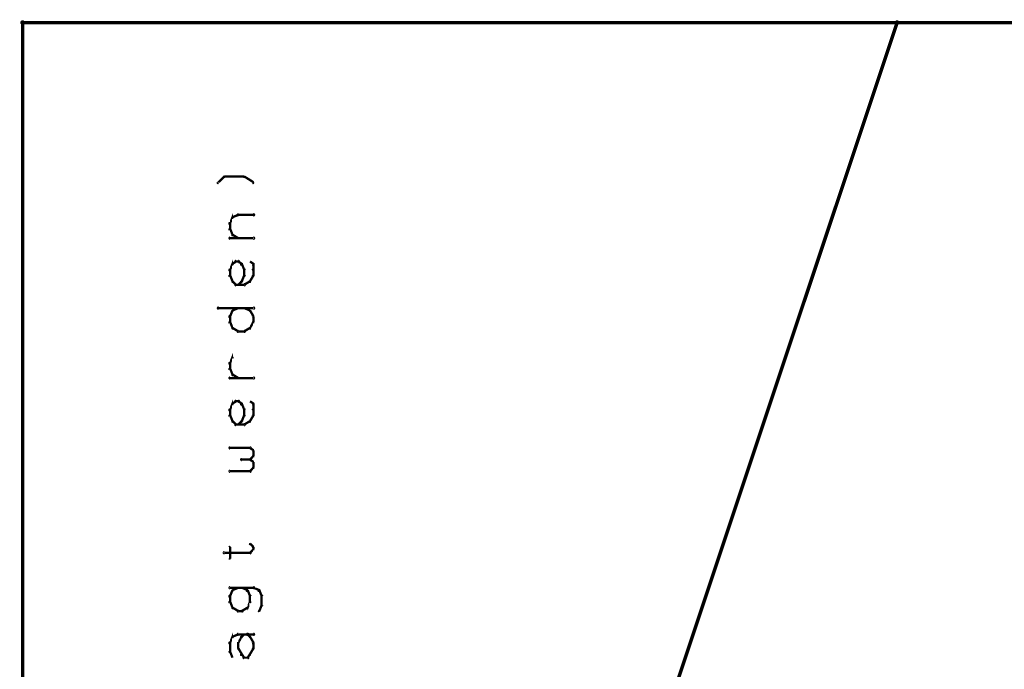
# Model space of a CAD drawing. Extents: x 98 to 599, y 121 to 517.
# Tile 24 of 77: x 98 to 183, y 462 to 517. Entities that reach past the tile are written whole.
import ezdxf

# ---------------------------------------------------------------- set-up
doc = ezdxf.new("R2010")
doc.units = 0
doc.layers.add('DRAWING', color=4, linetype='CONTINUOUS')

msp = doc.modelspace()

# ---------------------------------------------------------------- linework, layer by layer
at = {"layer": 'DRAWING', "color": 2}
for points in [[(98.6, 292, 0.2, 0.2, -1), (98.4, 292, 0, 0, 0), (98.5, 292, 0, 0, 0), (98.5, 292, 0.3, 0.3, 0), (173.5, 517, 0.3, 0.3, 0), (173.5, 517, 0, 0, 0), (173.5, 517, 0.2, 0.2, 0), (173.4, 517, 0.2, 0.2, -1), (173.6, 517, 0, 0, 0)], [(248.5, 167, 0.3, 0.3, 0), (248.5, 517, 0, 0, 0), (248.5, 517, 0.2, 0.2, 0), (248.4, 517, 0.2, 0.2, -1), (248.6, 517, 0, 0, 0), (248.5, 517.1, 0.2, 0.2, -1), (248.5, 516.9, 0, 0, 0), (248.5, 517, 0, 0, 0), (248.5, 517, 0.3, 0.3, 0), (98.5, 517, 0.3, 0.3, 0), (98.5, 517, 0, 0, 0), (98.5, 517, 0.2, 0.2, 0), (98.5, 516.9, 0.2, 0.2, -1), (98.5, 517.1, 0, 0, 0), (98.6, 517, 0.2, 0.2, 1), (98.4, 517, 0, 0, 0), (98.5, 517, 0, 0, 0), (98.5, 517, 0.3, 0.3, 0), (98.5, 167, 0, 0, 0)], [(115.8, 503.7, 0.1, 0.1, 1), (115.7, 503.8, 0, 0, 0), (115.8, 503.8, 0, 0, 0), (115.8, 503.8, 0.2, 0.2, 0), (115.3, 503.3, 0.2, 0.2, 0), (115.3, 503.3, 0, 0, 0), (115.3, 503.3, 0.1, 0.1, 0), (115.2, 503.3, 0.1, 0.1, 1), (115.3, 503.2, 0, 0, 0)], [(117.5, 503.7, 0.1, 0.1, 1), (117.5, 503.8, 0, 0, 0), (117.5, 503.8, 0, 0, 0), (117.5, 503.8, 0.2, 0.2, 0), (115.8, 503.8, 0.2, 0.2, 0), (115.8, 503.8, 0, 0, 0), (115.8, 503.8, 0.1, 0.1, 0), (115.8, 503.8, 0.1, 0.1, 1), (115.8, 503.7, 0, 0, 0)], [(118.2, 503.2, 0.1, 0.1, 1), (118.3, 503.3, 0, 0, 0), (118.3, 503.3, 0, 0, 0), (118.3, 503.3, 0.2, 0.2, 0), (117.5, 503.8, 0.2, 0.2, 0), (117.5, 503.8, 0, 0, 0), (117.5, 503.8, 0.1, 0.1, 0), (117.5, 503.8, 0.1, 0.1, 1), (117.5, 503.7, 0, 0, 0)], [(116.2, 499.8, 0.1, 0.1, 1), (116.3, 499.7, 0, 0, 0), (116.3, 499.8, 0, 0, 0), (116.3, 499.8, 0.2, 0.2, 0), (116.5, 500.3, 0.2, 0.2, 0), (116.5, 500.3, 0, 0, 0), (116.5, 500.3, 0.1, 0.1, 0), (116.5, 500.2, 0.1, 0.1, 1), (116.5, 500.3, 0, 0, 0)], [(116.2, 499.3, 0.1, 0.1, 1), (116.3, 499.3, 0, 0, 0), (116.3, 499.3, 0, 0, 0), (116.3, 499.3, 0.2, 0.2, 0), (116.3, 499.8, 0.2, 0.2, 0), (116.3, 499.8, 0, 0, 0), (116.3, 499.8, 0.1, 0.1, 0), (116.3, 499.8, 0.1, 0.1, 1), (116.2, 499.8, 0, 0, 0)], [(116.5, 500.3, 0.1, 0.1, 1), (116.5, 500.2, 0, 0, 0), (116.5, 500.3, 0, 0, 0), (116.5, 500.3, 0.2, 0.2, 0), (117, 500.5, 0.2, 0.2, 0), (117, 500.5, 0, 0, 0), (117, 500.5, 0.1, 0.1, 0), (117, 500.5, 0.1, 0.1, 1), (117, 500.5, 0, 0, 0)], [(117, 500.6, 0.1, 0.1, 1), (117, 500.4, 0, 0, 0), (117, 500.5, 0, 0, 0), (117, 500.5, 0.2, 0.2, 0), (118.3, 500.5, 0.2, 0.2, 0), (118.3, 500.5, 0, 0, 0), (118.3, 500.5, 0.1, 0.1, 0), (118.3, 500.4, 0.1, 0.1, 1), (118.3, 500.6, 0, 0, 0)], [(116.5, 498.7, 0.1, 0.1, 1), (116.5, 498.8, 0, 0, 0), (116.5, 498.8, 0, 0, 0), (116.5, 498.8, 0.2, 0.2, 0), (116.3, 499.3, 0.2, 0.2, 0), (116.3, 499.3, 0, 0, 0), (116.3, 499.3, 0.1, 0.1, 0), (116.3, 499.3, 0.1, 0.1, 1), (116.2, 499.2, 0, 0, 0)], [(118.3, 498.4, 0.1, 0.1, 1), (118.3, 498.6, 0, 0, 0), (118.3, 498.5, 0, 0, 0), (118.3, 498.5, 0.2, 0.2, 0), (116.3, 498.5, 0.2, 0.2, 0), (116.3, 498.5, 0, 0, 0), (116.3, 498.5, 0.1, 0.1, 0), (116.3, 498.6, 0.1, 0.1, 1), (116.3, 498.4, 0, 0, 0)], [(117, 498.5, 0.1, 0.1, 1), (117, 498.5, 0, 0, 0), (117, 498.5, 0, 0, 0), (117, 498.5, 0.2, 0.2, 0), (116.5, 498.8, 0.2, 0.2, 0), (116.5, 498.8, 0, 0, 0), (116.5, 498.8, 0.1, 0.1, 0), (116.5, 498.8, 0.1, 0.1, 1), (116.5, 498.7, 0, 0, 0)], [(116.2, 495.8, 0.1, 0.1, 1), (116.3, 495.7, 0, 0, 0), (116.3, 495.8, 0, 0, 0), (116.3, 495.8, 0.2, 0.2, 0), (116.5, 496.3, 0.2, 0.2, 0), (116.5, 496.3, 0, 0, 0), (116.5, 496.3, 0.1, 0.1, 0), (116.5, 496.2, 0.1, 0.1, 1), (116.5, 496.3, 0, 0, 0)], [(116.5, 496.3, 0.1, 0.1, 1), (116.5, 496.2, 0, 0, 0), (116.5, 496.3, 0, 0, 0), (116.5, 496.3, 0.2, 0.2, 0), (116.8, 496.5, 0.2, 0.2, 0), (116.8, 496.5, 0, 0, 0), (116.8, 496.5, 0.1, 0.1, 0), (116.8, 496.5, 0.1, 0.1, 1), (116.7, 496.5, 0, 0, 0)], [(116.8, 496.6, 0.1, 0.1, 1), (116.8, 496.4, 0, 0, 0), (116.8, 496.5, 0, 0, 0), (116.8, 496.5, 0.2, 0.2, 0), (117, 496.5, 0.2, 0.2, 0), (117, 496.5, 0, 0, 0), (117, 496.5, 0.1, 0.1, 0), (117, 496.4, 0.1, 0.1, 1), (117, 496.6, 0, 0, 0)], [(117, 496.5, 0.1, 0.1, 1), (117, 496.5, 0, 0, 0), (117, 496.5, 0, 0, 0), (117, 496.5, 0.2, 0.2, 0), (117.3, 496.3, 0.2, 0.2, 0), (117.3, 496.3, 0, 0, 0), (117.3, 496.3, 0.1, 0.1, 0), (117.2, 496.2, 0.1, 0.1, 1), (117.3, 496.3, 0, 0, 0)], [(118, 496.5, 0.1, 0.1, 1), (118, 496.5, 0, 0, 0), (118, 496.5, 0, 0, 0), (118, 496.5, 0.2, 0.2, 0), (118.3, 496.3, 0.2, 0.2, 0), (118.3, 496.3, 0, 0, 0), (118.3, 496.3, 0.1, 0.1, 0), (118.2, 496.2, 0.1, 0.1, 1), (118.3, 496.3, 0, 0, 0)], [(116.2, 495.3, 0.1, 0.1, 1), (116.3, 495.3, 0, 0, 0), (116.3, 495.3, 0, 0, 0), (116.3, 495.3, 0.2, 0.2, 0), (116.3, 495.8, 0.2, 0.2, 0), (116.3, 495.8, 0, 0, 0), (116.3, 495.8, 0.1, 0.1, 0), (116.3, 495.8, 0.1, 0.1, 1), (116.2, 495.8, 0, 0, 0)], [(117.3, 496.3, 0.1, 0.1, 1), (117.2, 496.2, 0, 0, 0), (117.3, 496.3, 0, 0, 0), (117.3, 496.3, 0.2, 0.2, 0), (117.5, 495.8, 0.2, 0.2, 0), (117.5, 495.8, 0, 0, 0), (117.5, 495.8, 0.1, 0.1, 0), (117.5, 495.7, 0.1, 0.1, 1), (117.5, 495.8, 0, 0, 0)], [(117.6, 495.8, 0.1, 0.1, 1), (117.5, 495.8, 0, 0, 0), (117.5, 495.8, 0, 0, 0), (117.5, 495.8, 0.2, 0.2, 0), (117.5, 495.3, 0.2, 0.2, 0), (117.5, 495.3, 0, 0, 0), (117.5, 495.3, 0.1, 0.1, 0), (117.5, 495.3, 0.1, 0.1, 1), (117.6, 495.3, 0, 0, 0)], [(118.3, 496.3, 0.1, 0.1, 1), (118.2, 496.3, 0, 0, 0), (118.3, 496.3, 0, 0, 0), (118.3, 496.3, 0.2, 0.2, 0), (118.3, 495.8, 0.2, 0.2, 0), (118.3, 495.8, 0, 0, 0), (118.3, 495.8, 0.1, 0.1, 0), (118.2, 495.8, 0.1, 0.1, 1), (118.3, 495.8, 0, 0, 0)], [(118.3, 495.8, 0.1, 0.1, 1), (118.2, 495.8, 0, 0, 0), (118.3, 495.8, 0, 0, 0), (118.3, 495.8, 0.2, 0.2, 0), (118.3, 495.3, 0.2, 0.2, 0), (118.3, 495.3, 0, 0, 0), (118.3, 495.3, 0.1, 0.1, 0), (118.2, 495.3, 0.1, 0.1, 1), (118.3, 495.3, 0, 0, 0)], [(116.5, 494.7, 0.1, 0.1, 1), (116.5, 494.8, 0, 0, 0), (116.5, 494.8, 0, 0, 0), (116.5, 494.8, 0.2, 0.2, 0), (116.3, 495.3, 0.2, 0.2, 0), (116.3, 495.3, 0, 0, 0), (116.3, 495.3, 0.1, 0.1, 0), (116.3, 495.3, 0.1, 0.1, 1), (116.2, 495.2, 0, 0, 0)], [(116.7, 494.5, 0.1, 0.1, 1), (116.8, 494.5, 0, 0, 0), (116.8, 494.5, 0, 0, 0), (116.8, 494.5, 0.2, 0.2, 0), (116.5, 494.8, 0.2, 0.2, 0), (116.5, 494.8, 0, 0, 0), (116.5, 494.8, 0.1, 0.1, 0), (116.5, 494.8, 0.1, 0.1, 1), (116.5, 494.7, 0, 0, 0)], [(117.3, 494.7, 0.1, 0.1, 1), (117.2, 494.8, 0, 0, 0), (117.3, 494.8, 0, 0, 0), (117.3, 494.8, 0.2, 0.2, 0), (117, 494.5, 0.2, 0.2, 0), (117, 494.5, 0, 0, 0), (117, 494.5, 0.1, 0.1, 0), (117, 494.5, 0.1, 0.1, 1), (117, 494.5, 0, 0, 0)], [(117.5, 495.2, 0.1, 0.1, 1), (117.5, 495.3, 0, 0, 0), (117.5, 495.3, 0, 0, 0), (117.5, 495.3, 0.2, 0.2, 0), (117.3, 494.8, 0.2, 0.2, 0), (117.3, 494.8, 0, 0, 0), (117.3, 494.8, 0.1, 0.1, 0), (117.2, 494.8, 0.1, 0.1, 1), (117.3, 494.7, 0, 0, 0)], [(118, 494.7, 0.1, 0.1, 1), (118, 494.8, 0, 0, 0), (118, 494.8, 0, 0, 0), (118, 494.8, 0.2, 0.2, 0), (117.5, 494.5, 0.2, 0.2, 0), (117.5, 494.5, 0, 0, 0), (117.5, 494.5, 0.1, 0.1, 0), (117.5, 494.5, 0.1, 0.1, 1), (117.5, 494.5, 0, 0, 0)], [(118.3, 495.2, 0.1, 0.1, 1), (118.2, 495.3, 0, 0, 0), (118.3, 495.3, 0, 0, 0), (118.3, 495.3, 0.2, 0.2, 0), (118, 494.8, 0.2, 0.2, 0), (118, 494.8, 0, 0, 0), (118, 494.8, 0.1, 0.1, 0), (118, 494.8, 0.1, 0.1, 1), (118, 494.7, 0, 0, 0)], [(117.5, 494.4, 0.1, 0.1, 1), (117.5, 494.6, 0, 0, 0), (117.5, 494.5, 0, 0, 0), (117.5, 494.5, 0.2, 0.2, 0), (116.8, 494.5, 0.2, 0.2, 0), (116.8, 494.5, 0, 0, 0), (116.8, 494.5, 0.1, 0.1, 0), (116.8, 494.6, 0.1, 0.1, 1), (116.8, 494.4, 0, 0, 0)], [(118.3, 492.4, 0.1, 0.1, 1), (118.3, 492.6, 0, 0, 0), (118.3, 492.5, 0, 0, 0), (118.3, 492.5, 0.2, 0.2, 0), (115.3, 492.5, 0.2, 0.2, 0), (115.3, 492.5, 0, 0, 0), (115.3, 492.5, 0.1, 0.1, 0), (115.3, 492.6, 0.1, 0.1, 1), (115.3, 492.4, 0, 0, 0)], [(116.5, 492.2, 0.1, 0.1, 1), (116.5, 492.3, 0, 0, 0), (116.5, 492.3, 0, 0, 0), (116.5, 492.3, 0.2, 0.2, 0), (116.3, 491.8, 0.2, 0.2, 0), (116.3, 491.8, 0, 0, 0), (116.3, 491.8, 0.1, 0.1, 0), (116.2, 491.8, 0.1, 0.1, 1), (116.3, 491.7, 0, 0, 0)], [(117, 492.5, 0.1, 0.1, 1), (117, 492.5, 0, 0, 0), (117, 492.5, 0, 0, 0), (117, 492.5, 0.2, 0.2, 0), (116.5, 492.3, 0.2, 0.2, 0), (116.5, 492.3, 0, 0, 0), (116.5, 492.3, 0.1, 0.1, 0), (116.5, 492.3, 0.1, 0.1, 1), (116.5, 492.2, 0, 0, 0)], [(118, 492.2, 0.1, 0.1, 1), (118, 492.3, 0, 0, 0), (118, 492.3, 0, 0, 0), (118, 492.3, 0.2, 0.2, 0), (117.5, 492.5, 0.2, 0.2, 0), (117.5, 492.5, 0, 0, 0), (117.5, 492.5, 0.1, 0.1, 0), (117.5, 492.5, 0.1, 0.1, 1), (117.5, 492.5, 0, 0, 0)], [(118.2, 491.7, 0.1, 0.1, 1), (118.3, 491.8, 0, 0, 0), (118.3, 491.8, 0, 0, 0), (118.3, 491.8, 0.2, 0.2, 0), (118, 492.3, 0.2, 0.2, 0), (118, 492.3, 0, 0, 0), (118, 492.3, 0.1, 0.1, 0), (118, 492.3, 0.1, 0.1, 1), (118, 492.2, 0, 0, 0)], [(116.3, 491.8, 0.1, 0.1, 1), (116.2, 491.8, 0, 0, 0), (116.3, 491.8, 0, 0, 0), (116.3, 491.8, 0.2, 0.2, 0), (116.3, 491.3, 0.2, 0.2, 0), (116.3, 491.3, 0, 0, 0), (116.3, 491.3, 0.1, 0.1, 0), (116.2, 491.3, 0.1, 0.1, 1), (116.3, 491.3, 0, 0, 0)], [(118, 490.8, 0.1, 0.1, 1), (118, 490.7, 0, 0, 0), (118, 490.8, 0, 0, 0), (118, 490.8, 0.2, 0.2, 0), (118.3, 491.3, 0.2, 0.2, 0), (118.3, 491.3, 0, 0, 0), (118.3, 491.3, 0.1, 0.1, 0), (118.3, 491.2, 0.1, 0.1, 1), (118.2, 491.3, 0, 0, 0)], [(118.2, 491.3, 0.1, 0.1, 1), (118.3, 491.3, 0, 0, 0), (118.3, 491.3, 0, 0, 0), (118.3, 491.3, 0.2, 0.2, 0), (118.3, 491.8, 0.2, 0.2, 0), (118.3, 491.8, 0, 0, 0), (118.3, 491.8, 0.1, 0.1, 0), (118.3, 491.8, 0.1, 0.1, 1), (118.2, 491.8, 0, 0, 0)], [(116.3, 491.3, 0.1, 0.1, 1), (116.2, 491.2, 0, 0, 0), (116.3, 491.3, 0, 0, 0), (116.3, 491.3, 0.2, 0.2, 0), (116.5, 490.8, 0.2, 0.2, 0), (116.5, 490.8, 0, 0, 0), (116.5, 490.8, 0.1, 0.1, 0), (116.5, 490.7, 0.1, 0.1, 1), (116.5, 490.8, 0, 0, 0)], [(116.5, 490.8, 0.1, 0.1, 1), (116.5, 490.7, 0, 0, 0), (116.5, 490.8, 0, 0, 0), (116.5, 490.8, 0.2, 0.2, 0), (117, 490.5, 0.2, 0.2, 0), (117, 490.5, 0, 0, 0), (117, 490.5, 0.1, 0.1, 0), (117, 490.5, 0.1, 0.1, 1), (117, 490.5, 0, 0, 0)], [(117, 490.6, 0.1, 0.1, 1), (117, 490.4, 0, 0, 0), (117, 490.5, 0, 0, 0), (117, 490.5, 0.2, 0.2, 0), (117.5, 490.5, 0.2, 0.2, 0), (117.5, 490.5, 0, 0, 0), (117.5, 490.5, 0.1, 0.1, 0), (117.5, 490.4, 0.1, 0.1, 1), (117.5, 490.6, 0, 0, 0)], [(117.5, 490.5, 0.1, 0.1, 1), (117.5, 490.5, 0, 0, 0), (117.5, 490.5, 0, 0, 0), (117.5, 490.5, 0.2, 0.2, 0), (118, 490.8, 0.2, 0.2, 0), (118, 490.8, 0, 0, 0), (118, 490.8, 0.1, 0.1, 0), (118, 490.7, 0.1, 0.1, 1), (118, 490.8, 0, 0, 0)], [(116.2, 487.8, 0.1, 0.1, 1), (116.3, 487.7, 0, 0, 0), (116.3, 487.8, 0, 0, 0), (116.3, 487.8, 0.2, 0.2, 0), (116.5, 488.3, 0.2, 0.2, 0), (116.5, 488.3, 0, 0, 0), (116.5, 488.3, 0.1, 0.1, 0), (116.5, 488.2, 0.1, 0.1, 1), (116.5, 488.3, 0, 0, 0)], [(116.5, 486.7, 0.1, 0.1, 1), (116.5, 486.8, 0, 0, 0), (116.5, 486.8, 0, 0, 0), (116.5, 486.8, 0.2, 0.2, 0), (116.3, 487.3, 0.2, 0.2, 0), (116.3, 487.3, 0, 0, 0), (116.3, 487.3, 0.1, 0.1, 0), (116.3, 487.3, 0.1, 0.1, 1), (116.2, 487.2, 0, 0, 0)], [(116.2, 487.3, 0.1, 0.1, 1), (116.3, 487.3, 0, 0, 0), (116.3, 487.3, 0, 0, 0), (116.3, 487.3, 0.2, 0.2, 0), (116.3, 487.8, 0.2, 0.2, 0), (116.3, 487.8, 0, 0, 0), (116.3, 487.8, 0.1, 0.1, 0), (116.3, 487.8, 0.1, 0.1, 1), (116.2, 487.8, 0, 0, 0)], [(118.3, 486.4, 0.1, 0.1, 1), (118.3, 486.6, 0, 0, 0), (118.3, 486.5, 0, 0, 0), (118.3, 486.5, 0.2, 0.2, 0), (116.3, 486.5, 0.2, 0.2, 0), (116.3, 486.5, 0, 0, 0), (116.3, 486.5, 0.1, 0.1, 0), (116.3, 486.6, 0.1, 0.1, 1), (116.3, 486.4, 0, 0, 0)], [(117, 486.5, 0.1, 0.1, 1), (117, 486.5, 0, 0, 0), (117, 486.5, 0, 0, 0), (117, 486.5, 0.2, 0.2, 0), (116.5, 486.8, 0.2, 0.2, 0), (116.5, 486.8, 0, 0, 0), (116.5, 486.8, 0.1, 0.1, 0), (116.5, 486.8, 0.1, 0.1, 1), (116.5, 486.7, 0, 0, 0)], [(116.8, 484.6, 0.1, 0.1, 1), (116.8, 484.4, 0, 0, 0), (116.8, 484.5, 0, 0, 0), (116.8, 484.5, 0.2, 0.2, 0), (117, 484.5, 0.2, 0.2, 0), (117, 484.5, 0, 0, 0), (117, 484.5, 0.1, 0.1, 0), (117, 484.4, 0.1, 0.1, 1), (117, 484.6, 0, 0, 0)], [(116.2, 483.8, 0.1, 0.1, 1), (116.3, 483.7, 0, 0, 0), (116.3, 483.8, 0, 0, 0), (116.3, 483.8, 0.2, 0.2, 0), (116.5, 484.3, 0.2, 0.2, 0), (116.5, 484.3, 0, 0, 0), (116.5, 484.3, 0.1, 0.1, 0), (116.5, 484.2, 0.1, 0.1, 1), (116.5, 484.3, 0, 0, 0)], [(116.2, 483.3, 0.1, 0.1, 1), (116.3, 483.3, 0, 0, 0), (116.3, 483.3, 0, 0, 0), (116.3, 483.3, 0.2, 0.2, 0), (116.3, 483.8, 0.2, 0.2, 0), (116.3, 483.8, 0, 0, 0), (116.3, 483.8, 0.1, 0.1, 0), (116.3, 483.8, 0.1, 0.1, 1), (116.2, 483.8, 0, 0, 0)], [(116.5, 484.3, 0.1, 0.1, 1), (116.5, 484.2, 0, 0, 0), (116.5, 484.3, 0, 0, 0), (116.5, 484.3, 0.2, 0.2, 0), (116.8, 484.5, 0.2, 0.2, 0), (116.8, 484.5, 0, 0, 0), (116.8, 484.5, 0.1, 0.1, 0), (116.8, 484.5, 0.1, 0.1, 1), (116.7, 484.5, 0, 0, 0)], [(117, 484.5, 0.1, 0.1, 1), (117, 484.5, 0, 0, 0), (117, 484.5, 0, 0, 0), (117, 484.5, 0.2, 0.2, 0), (117.3, 484.3, 0.2, 0.2, 0), (117.3, 484.3, 0, 0, 0), (117.3, 484.3, 0.1, 0.1, 0), (117.2, 484.2, 0.1, 0.1, 1), (117.3, 484.3, 0, 0, 0)], [(117.3, 484.3, 0.1, 0.1, 1), (117.2, 484.2, 0, 0, 0), (117.3, 484.3, 0, 0, 0), (117.3, 484.3, 0.2, 0.2, 0), (117.5, 483.8, 0.2, 0.2, 0), (117.5, 483.8, 0, 0, 0), (117.5, 483.8, 0.1, 0.1, 0), (117.5, 483.7, 0.1, 0.1, 1), (117.5, 483.8, 0, 0, 0)], [(117.6, 483.8, 0.1, 0.1, 1), (117.5, 483.8, 0, 0, 0), (117.5, 483.8, 0, 0, 0), (117.5, 483.8, 0.2, 0.2, 0), (117.5, 483.3, 0.2, 0.2, 0), (117.5, 483.3, 0, 0, 0), (117.5, 483.3, 0.1, 0.1, 0), (117.5, 483.3, 0.1, 0.1, 1), (117.6, 483.3, 0, 0, 0)], [(118, 484.5, 0.1, 0.1, 1), (118, 484.5, 0, 0, 0), (118, 484.5, 0, 0, 0), (118, 484.5, 0.2, 0.2, 0), (118.3, 484.3, 0.2, 0.2, 0), (118.3, 484.3, 0, 0, 0), (118.3, 484.3, 0.1, 0.1, 0), (118.2, 484.2, 0.1, 0.1, 1), (118.3, 484.3, 0, 0, 0)], [(118.3, 484.3, 0.1, 0.1, 1), (118.2, 484.3, 0, 0, 0), (118.3, 484.3, 0, 0, 0), (118.3, 484.3, 0.2, 0.2, 0), (118.3, 483.8, 0.2, 0.2, 0), (118.3, 483.8, 0, 0, 0), (118.3, 483.8, 0.1, 0.1, 0), (118.2, 483.8, 0.1, 0.1, 1), (118.3, 483.8, 0, 0, 0)], [(118.3, 483.8, 0.1, 0.1, 1), (118.2, 483.8, 0, 0, 0), (118.3, 483.8, 0, 0, 0), (118.3, 483.8, 0.2, 0.2, 0), (118.3, 483.3, 0.2, 0.2, 0), (118.3, 483.3, 0, 0, 0), (118.3, 483.3, 0.1, 0.1, 0), (118.2, 483.3, 0.1, 0.1, 1), (118.3, 483.3, 0, 0, 0)], [(116.5, 482.7, 0.1, 0.1, 1), (116.5, 482.8, 0, 0, 0), (116.5, 482.8, 0, 0, 0), (116.5, 482.8, 0.2, 0.2, 0), (116.3, 483.3, 0.2, 0.2, 0), (116.3, 483.3, 0, 0, 0), (116.3, 483.3, 0.1, 0.1, 0), (116.3, 483.3, 0.1, 0.1, 1), (116.2, 483.2, 0, 0, 0)], [(117.5, 483.2, 0.1, 0.1, 1), (117.5, 483.3, 0, 0, 0), (117.5, 483.3, 0, 0, 0), (117.5, 483.3, 0.2, 0.2, 0), (117.3, 482.8, 0.2, 0.2, 0), (117.3, 482.8, 0, 0, 0), (117.3, 482.8, 0.1, 0.1, 0), (117.2, 482.8, 0.1, 0.1, 1), (117.3, 482.7, 0, 0, 0)], [(118.3, 483.2, 0.1, 0.1, 1), (118.2, 483.3, 0, 0, 0), (118.3, 483.3, 0, 0, 0), (118.3, 483.3, 0.2, 0.2, 0), (118, 482.8, 0.2, 0.2, 0), (118, 482.8, 0, 0, 0), (118, 482.8, 0.1, 0.1, 0), (118, 482.8, 0.1, 0.1, 1), (118, 482.7, 0, 0, 0)], [(116.7, 482.5, 0.1, 0.1, 1), (116.8, 482.5, 0, 0, 0), (116.8, 482.5, 0, 0, 0), (116.8, 482.5, 0.2, 0.2, 0), (116.5, 482.8, 0.2, 0.2, 0), (116.5, 482.8, 0, 0, 0), (116.5, 482.8, 0.1, 0.1, 0), (116.5, 482.8, 0.1, 0.1, 1), (116.5, 482.7, 0, 0, 0)], [(117.5, 482.4, 0.1, 0.1, 1), (117.5, 482.6, 0, 0, 0), (117.5, 482.5, 0, 0, 0), (117.5, 482.5, 0.2, 0.2, 0), (116.8, 482.5, 0.2, 0.2, 0), (116.8, 482.5, 0, 0, 0), (116.8, 482.5, 0.1, 0.1, 0), (116.8, 482.6, 0.1, 0.1, 1), (116.8, 482.4, 0, 0, 0)], [(117.3, 482.7, 0.1, 0.1, 1), (117.2, 482.8, 0, 0, 0), (117.3, 482.8, 0, 0, 0), (117.3, 482.8, 0.2, 0.2, 0), (117, 482.5, 0.2, 0.2, 0), (117, 482.5, 0, 0, 0), (117, 482.5, 0.1, 0.1, 0), (117, 482.5, 0.1, 0.1, 1), (117, 482.5, 0, 0, 0)], [(118, 482.7, 0.1, 0.1, 1), (118, 482.8, 0, 0, 0), (118, 482.8, 0, 0, 0), (118, 482.8, 0.2, 0.2, 0), (117.5, 482.5, 0.2, 0.2, 0), (117.5, 482.5, 0, 0, 0), (117.5, 482.5, 0.1, 0.1, 0), (117.5, 482.5, 0.1, 0.1, 1), (117.5, 482.5, 0, 0, 0)], [(118, 480.4, 0.1, 0.1, 1), (118, 480.6, 0, 0, 0), (118, 480.5, 0, 0, 0), (118, 480.5, 0.2, 0.2, 0), (116.3, 480.5, 0.2, 0.2, 0), (116.3, 480.5, 0, 0, 0), (116.3, 480.5, 0.1, 0.1, 0), (116.3, 480.6, 0.1, 0.1, 1), (116.3, 480.4, 0, 0, 0)], [(118.2, 480.2, 0.1, 0.1, 1), (118.3, 480.3, 0, 0, 0), (118.3, 480.3, 0, 0, 0), (118.3, 480.3, 0.2, 0.2, 0), (118, 480.5, 0.2, 0.2, 0), (118, 480.5, 0, 0, 0), (118, 480.5, 0.1, 0.1, 0), (118, 480.5, 0.1, 0.1, 1), (118, 480.5, 0, 0, 0)], [(118, 479.4, 0.1, 0.1, 1), (118, 479.6, 0, 0, 0), (118, 479.5, 0, 0, 0), (118, 479.5, 0.2, 0.2, 0), (117.3, 479.5, 0.2, 0.2, 0), (117.3, 479.5, 0, 0, 0), (117.3, 479.5, 0.1, 0.1, 0), (117.3, 479.6, 0.1, 0.1, 1), (117.3, 479.4, 0, 0, 0)], [(118, 479.5, 0.1, 0.1, 1), (118, 479.5, 0, 0, 0), (118, 479.5, 0, 0, 0), (118, 479.5, 0.2, 0.2, 0), (118.3, 479.8, 0.2, 0.2, 0), (118.3, 479.8, 0, 0, 0), (118.3, 479.8, 0.1, 0.1, 0), (118.3, 479.7, 0.1, 0.1, 1), (118.2, 479.8, 0, 0, 0)], [(118.2, 479.8, 0.1, 0.1, 1), (118.3, 479.8, 0, 0, 0), (118.3, 479.8, 0, 0, 0), (118.3, 479.8, 0.2, 0.2, 0), (118.3, 480.3, 0.2, 0.2, 0), (118.3, 480.3, 0, 0, 0), (118.3, 480.3, 0.1, 0.1, 0), (118.3, 480.3, 0.1, 0.1, 1), (118.2, 480.3, 0, 0, 0)], [(118.2, 479.2, 0.1, 0.1, 1), (118.3, 479.3, 0, 0, 0), (118.3, 479.3, 0, 0, 0), (118.3, 479.3, 0.2, 0.2, 0), (118, 479.5, 0.2, 0.2, 0), (118, 479.5, 0, 0, 0), (118, 479.5, 0.1, 0.1, 0), (118, 479.5, 0.1, 0.1, 1), (118, 479.5, 0, 0, 0)], [(118, 478.5, 0.1, 0.1, 1), (118, 478.5, 0, 0, 0), (118, 478.5, 0, 0, 0), (118, 478.5, 0.2, 0.2, 0), (118.3, 478.8, 0.2, 0.2, 0), (118.3, 478.8, 0, 0, 0), (118.3, 478.8, 0.1, 0.1, 0), (118.3, 478.7, 0.1, 0.1, 1), (118.2, 478.8, 0, 0, 0)], [(118.2, 478.8, 0.1, 0.1, 1), (118.3, 478.8, 0, 0, 0), (118.3, 478.8, 0, 0, 0), (118.3, 478.8, 0.2, 0.2, 0), (118.3, 479.3, 0.2, 0.2, 0), (118.3, 479.3, 0, 0, 0), (118.3, 479.3, 0.1, 0.1, 0), (118.3, 479.3, 0.1, 0.1, 1), (118.2, 479.3, 0, 0, 0)], [(116.3, 478.6, 0.1, 0.1, 1), (116.3, 478.4, 0, 0, 0), (116.3, 478.5, 0, 0, 0), (116.3, 478.5, 0.2, 0.2, 0), (118, 478.5, 0.2, 0.2, 0), (118, 478.5, 0, 0, 0), (118, 478.5, 0.1, 0.1, 0), (118, 478.4, 0.1, 0.1, 1), (118, 478.6, 0, 0, 0)], [(116.2, 471, 0.1, 0.1, 1), (116.3, 471, 0, 0, 0), (116.3, 471, 0, 0, 0), (116.3, 471, 0.2, 0.2, 0), (116.3, 472, 0.2, 0.2, 0), (116.3, 472, 0, 0, 0), (116.3, 472, 0.1, 0.1, 0), (116.3, 472, 0.1, 0.1, 1), (116.2, 472, 0, 0, 0)], [(118.2, 472, 0.1, 0.1, 1), (118.3, 472, 0, 0, 0), (118.3, 472, 0, 0, 0), (118.3, 472, 0.2, 0.2, 0), (118, 472.3, 0.2, 0.2, 0), (118, 472.3, 0, 0, 0), (118, 472.3, 0.1, 0.1, 0), (118, 472.3, 0.1, 0.1, 1), (118, 472.2, 0, 0, 0)], [(118.2, 471.8, 0.1, 0.1, 1), (118.3, 471.8, 0, 0, 0), (118.3, 471.8, 0, 0, 0), (118.3, 471.8, 0.2, 0.2, 0), (118.3, 472, 0.2, 0.2, 0), (118.3, 472, 0, 0, 0), (118.3, 472, 0.1, 0.1, 0), (118.3, 472, 0.1, 0.1, 1), (118.2, 472, 0, 0, 0)], [(115.8, 471.6, 0.1, 0.1, 1), (115.8, 471.4, 0, 0, 0), (115.8, 471.5, 0, 0, 0), (115.8, 471.5, 0.2, 0.2, 0), (118, 471.5, 0.2, 0.2, 0), (118, 471.5, 0, 0, 0), (118, 471.5, 0.1, 0.1, 0), (118, 471.4, 0.1, 0.1, 1), (118, 471.6, 0, 0, 0)], [(118, 471.5, 0.1, 0.1, 1), (118, 471.5, 0, 0, 0), (118, 471.5, 0, 0, 0), (118, 471.5, 0.2, 0.2, 0), (118.3, 471.8, 0.2, 0.2, 0), (118.3, 471.8, 0, 0, 0), (118.3, 471.8, 0.1, 0.1, 0), (118.3, 471.7, 0.1, 0.1, 1), (118.2, 471.8, 0, 0, 0)], [(116.3, 468.6, 0.1, 0.1, 1), (116.3, 468.4, 0, 0, 0), (116.3, 468.5, 0, 0, 0), (116.3, 468.5, 0.2, 0.2, 0), (118.3, 468.5, 0.2, 0.2, 0), (118.3, 468.5, 0, 0, 0), (118.3, 468.5, 0.1, 0.1, 0), (118.3, 468.4, 0.1, 0.1, 1), (118.3, 468.6, 0, 0, 0)], [(116.5, 468.2, 0.1, 0.1, 1), (116.5, 468.3, 0, 0, 0), (116.5, 468.3, 0, 0, 0), (116.5, 468.3, 0.2, 0.2, 0), (116.3, 467.8, 0.2, 0.2, 0), (116.3, 467.8, 0, 0, 0), (116.3, 467.8, 0.1, 0.1, 0), (116.2, 467.8, 0.1, 0.1, 1), (116.3, 467.7, 0, 0, 0)], [(116.3, 467.8, 0.1, 0.1, 1), (116.2, 467.8, 0, 0, 0), (116.3, 467.8, 0, 0, 0), (116.3, 467.8, 0.2, 0.2, 0), (116.3, 467.3, 0.2, 0.2, 0), (116.3, 467.3, 0, 0, 0), (116.3, 467.3, 0.1, 0.1, 0), (116.2, 467.3, 0.1, 0.1, 1), (116.3, 467.3, 0, 0, 0)], [(117, 468.5, 0.1, 0.1, 1), (117, 468.5, 0, 0, 0), (117, 468.5, 0, 0, 0), (117, 468.5, 0.2, 0.2, 0), (116.5, 468.3, 0.2, 0.2, 0), (116.5, 468.3, 0, 0, 0), (116.5, 468.3, 0.1, 0.1, 0), (116.5, 468.3, 0.1, 0.1, 1), (116.5, 468.2, 0, 0, 0)], [(117.7, 468.2, 0.1, 0.1, 1), (117.8, 468.3, 0, 0, 0), (117.8, 468.3, 0, 0, 0), (117.8, 468.3, 0.2, 0.2, 0), (117.3, 468.5, 0.2, 0.2, 0), (117.3, 468.5, 0, 0, 0), (117.3, 468.5, 0.1, 0.1, 0), (117.3, 468.5, 0.1, 0.1, 1), (117.2, 468.5, 0, 0, 0)], [(118, 467.7, 0.1, 0.1, 1), (118, 467.8, 0, 0, 0), (118, 467.8, 0, 0, 0), (118, 467.8, 0.2, 0.2, 0), (117.8, 468.3, 0.2, 0.2, 0), (117.8, 468.3, 0, 0, 0), (117.8, 468.3, 0.1, 0.1, 0), (117.8, 468.3, 0.1, 0.1, 1), (117.7, 468.2, 0, 0, 0)], [(118, 467.3, 0.1, 0.1, 1), (118.1, 467.3, 0, 0, 0), (118, 467.3, 0, 0, 0), (118, 467.3, 0.2, 0.2, 0), (118, 467.8, 0.2, 0.2, 0), (118, 467.8, 0, 0, 0), (118, 467.8, 0.1, 0.1, 0), (118.1, 467.8, 0.1, 0.1, 1), (118, 467.8, 0, 0, 0)], [(118.3, 468.5, 0.1, 0.1, 1), (118.2, 468.5, 0, 0, 0), (118.3, 468.5, 0, 0, 0), (118.3, 468.5, 0.2, 0.2, 0), (118.8, 468.3, 0.2, 0.2, 0), (118.8, 468.3, 0, 0, 0), (118.8, 468.3, 0.1, 0.1, 0), (118.7, 468.2, 0.1, 0.1, 1), (118.8, 468.3, 0, 0, 0)], [(118.8, 468.3, 0.1, 0.1, 1), (118.7, 468.2, 0, 0, 0), (118.8, 468.3, 0, 0, 0), (118.8, 468.3, 0.2, 0.2, 0), (119, 467.8, 0.2, 0.2, 0), (119, 467.8, 0, 0, 0), (119, 467.8, 0.1, 0.1, 0), (119, 467.7, 0.1, 0.1, 1), (119, 467.8, 0, 0, 0)], [(119.1, 467.8, 0.1, 0.1, 1), (119, 467.8, 0, 0, 0), (119, 467.8, 0, 0, 0), (119, 467.8, 0.2, 0.2, 0), (119, 467, 0.2, 0.2, 0), (119, 467, 0, 0, 0), (119, 467, 0.1, 0.1, 0), (119, 467, 0.1, 0.1, 1), (119.1, 467, 0, 0, 0)], [(116.3, 467.3, 0.1, 0.1, 1), (116.2, 467.2, 0, 0, 0), (116.3, 467.3, 0, 0, 0), (116.3, 467.3, 0.2, 0.2, 0), (116.5, 466.8, 0.2, 0.2, 0), (116.5, 466.8, 0, 0, 0), (116.5, 466.8, 0.1, 0.1, 0), (116.5, 466.7, 0.1, 0.1, 1), (116.5, 466.8, 0, 0, 0)], [(117.7, 466.8, 0.1, 0.1, 1), (117.8, 466.7, 0, 0, 0), (117.8, 466.8, 0, 0, 0), (117.8, 466.8, 0.2, 0.2, 0), (118, 467.3, 0.2, 0.2, 0), (118, 467.3, 0, 0, 0), (118, 467.3, 0.1, 0.1, 0), (118, 467.2, 0.1, 0.1, 1), (118, 467.3, 0, 0, 0)], [(119, 467, 0.1, 0.1, 1), (119, 467, 0, 0, 0), (119, 467, 0, 0, 0), (119, 467, 0.2, 0.2, 0), (118.8, 466.5, 0.2, 0.2, 0), (118.8, 466.5, 0, 0, 0), (118.8, 466.5, 0.1, 0.1, 0), (118.7, 466.5, 0.1, 0.1, 1), (118.8, 466.5, 0, 0, 0)], [(116.5, 466.8, 0.1, 0.1, 1), (116.5, 466.7, 0, 0, 0), (116.5, 466.8, 0, 0, 0), (116.5, 466.8, 0.2, 0.2, 0), (117, 466.5, 0.2, 0.2, 0), (117, 466.5, 0, 0, 0), (117, 466.5, 0.1, 0.1, 0), (117, 466.5, 0.1, 0.1, 1), (117, 466.5, 0, 0, 0)], [(117, 466.6, 0.1, 0.1, 1), (117, 466.4, 0, 0, 0), (117, 466.5, 0, 0, 0), (117, 466.5, 0.2, 0.2, 0), (117.3, 466.5, 0.2, 0.2, 0), (117.3, 466.5, 0, 0, 0), (117.3, 466.5, 0.1, 0.1, 0), (117.3, 466.4, 0.1, 0.1, 1), (117.3, 466.6, 0, 0, 0)], [(117.2, 466.5, 0.1, 0.1, 1), (117.3, 466.5, 0, 0, 0), (117.3, 466.5, 0, 0, 0), (117.3, 466.5, 0.2, 0.2, 0), (117.8, 466.8, 0.2, 0.2, 0), (117.8, 466.8, 0, 0, 0), (117.8, 466.8, 0.1, 0.1, 0), (117.8, 466.7, 0.1, 0.1, 1), (117.7, 466.8, 0, 0, 0)], [(116.2, 463.8, 0.1, 0.1, 1), (116.3, 463.7, 0, 0, 0), (116.3, 463.8, 0, 0, 0), (116.3, 463.8, 0.2, 0.2, 0), (116.5, 464.3, 0.2, 0.2, 0), (116.5, 464.3, 0, 0, 0), (116.5, 464.3, 0.1, 0.1, 0), (116.5, 464.2, 0.1, 0.1, 1), (116.5, 464.3, 0, 0, 0)], [(116.5, 464.3, 0.1, 0.1, 1), (116.5, 464.2, 0, 0, 0), (116.5, 464.3, 0, 0, 0), (116.5, 464.3, 0.2, 0.2, 0), (117, 464.5, 0.2, 0.2, 0), (117, 464.5, 0, 0, 0), (117, 464.5, 0.1, 0.1, 0), (117, 464.5, 0.1, 0.1, 1), (117, 464.5, 0, 0, 0)], [(117, 464.6, 0.1, 0.1, 1), (117, 464.4, 0, 0, 0), (117, 464.5, 0, 0, 0), (117, 464.5, 0.2, 0.2, 0), (117.8, 464.5, 0.2, 0.2, 0), (117.8, 464.5, 0, 0, 0), (117.8, 464.5, 0.1, 0.1, 0), (117.8, 464.4, 0.1, 0.1, 1), (117.8, 464.6, 0, 0, 0)], [(117, 463.8, 0.1, 0.1, 1), (117, 463.7, 0, 0, 0), (117, 463.8, 0, 0, 0), (117, 463.8, 0.2, 0.2, 0), (117.3, 464.3, 0.2, 0.2, 0), (117.3, 464.3, 0, 0, 0), (117.3, 464.3, 0.1, 0.1, 0), (117.3, 464.2, 0.1, 0.1, 1), (117.2, 464.3, 0, 0, 0)], [(117.2, 464.3, 0.1, 0.1, 1), (117.3, 464.2, 0, 0, 0), (117.3, 464.3, 0, 0, 0), (117.3, 464.3, 0.2, 0.2, 0), (117.5, 464.5, 0.2, 0.2, 0), (117.5, 464.5, 0, 0, 0), (117.5, 464.5, 0.1, 0.1, 0), (117.5, 464.5, 0.1, 0.1, 1), (117.5, 464.5, 0, 0, 0)], [(117.8, 464.6, 0.1, 0.1, 1), (117.8, 464.4, 0, 0, 0), (117.8, 464.5, 0, 0, 0), (117.8, 464.5, 0.2, 0.2, 0), (118.3, 464.5, 0.2, 0.2, 0), (118.3, 464.5, 0, 0, 0), (118.3, 464.5, 0.1, 0.1, 0), (118.3, 464.4, 0.1, 0.1, 1), (118.3, 464.6, 0, 0, 0)], [(117.8, 464.5, 0.1, 0.1, 1), (117.7, 464.5, 0, 0, 0), (117.8, 464.5, 0, 0, 0), (117.8, 464.5, 0.2, 0.2, 0), (118, 464.3, 0.2, 0.2, 0), (118, 464.3, 0, 0, 0), (118, 464.3, 0.1, 0.1, 0), (118, 464.2, 0.1, 0.1, 1), (118, 464.3, 0, 0, 0)], [(118, 464.3, 0.1, 0.1, 1), (118, 464.2, 0, 0, 0), (118, 464.3, 0, 0, 0), (118, 464.3, 0.2, 0.2, 0), (118.3, 463.8, 0.2, 0.2, 0), (118.3, 463.8, 0, 0, 0), (118.3, 463.8, 0.1, 0.1, 0), (118.2, 463.7, 0.1, 0.1, 1), (118.3, 463.8, 0, 0, 0)], [(115.3, 464, 0.1, 0.1, 1), (115.3, 464, 0, 0, 0), (115.3, 464, 0, 0, 0), (115.3, 464, 0.2, 0.2, 0), (115.3, 464, 0.2, 0.2, 0), (115.3, 464, 0, 0, 0), (115.3, 464, 0.1, 0.1, 0), (115.3, 464, 0.1, 0.1, 1), (115.3, 464, 0, 0, 0)], [(116.2, 463, 0.1, 0.1, 1), (116.3, 463, 0, 0, 0), (116.3, 463, 0, 0, 0), (116.3, 463, 0.2, 0.2, 0), (116.3, 463.8, 0.2, 0.2, 0), (116.3, 463.8, 0, 0, 0), (116.3, 463.8, 0.1, 0.1, 0), (116.3, 463.8, 0.1, 0.1, 1), (116.2, 463.8, 0, 0, 0)], [(117, 463.3, 0.1, 0.1, 1), (117.1, 463.3, 0, 0, 0), (117, 463.3, 0, 0, 0), (117, 463.3, 0.2, 0.2, 0), (117, 463.8, 0.2, 0.2, 0), (117, 463.8, 0, 0, 0), (117, 463.8, 0.1, 0.1, 0), (117.1, 463.8, 0.1, 0.1, 1), (117, 463.8, 0, 0, 0)], [(118.3, 463.8, 0.1, 0.1, 1), (118.2, 463.8, 0, 0, 0), (118.3, 463.8, 0, 0, 0), (118.3, 463.8, 0.2, 0.2, 0), (118.3, 463.3, 0.2, 0.2, 0), (118.3, 463.3, 0, 0, 0), (118.3, 463.3, 0.1, 0.1, 0), (118.2, 463.3, 0.1, 0.1, 1), (118.3, 463.3, 0, 0, 0)], [(115.3, 463, 0.1, 0.1, 1), (115.3, 463, 0, 0, 0), (115.3, 463, 0, 0, 0), (115.3, 463, 0.2, 0.2, 0), (115.3, 463, 0.2, 0.2, 0), (115.3, 463, 0, 0, 0), (115.3, 463, 0.1, 0.1, 0), (115.3, 463, 0.1, 0.1, 1), (115.3, 463, 0, 0, 0)], [(116.5, 462.5, 0.1, 0.1, 1), (116.5, 462.5, 0, 0, 0), (116.5, 462.5, 0, 0, 0), (116.5, 462.5, 0.2, 0.2, 0), (116.3, 463, 0.2, 0.2, 0), (116.3, 463, 0, 0, 0), (116.3, 463, 0.1, 0.1, 0), (116.3, 463, 0.1, 0.1, 1), (116.2, 463, 0, 0, 0)], [(117.2, 462.7, 0.1, 0.1, 1), (117.3, 462.8, 0, 0, 0), (117.3, 462.8, 0, 0, 0), (117.3, 462.8, 0.2, 0.2, 0), (117, 463.3, 0.2, 0.2, 0), (117, 463.3, 0, 0, 0), (117, 463.3, 0.1, 0.1, 0), (117, 463.3, 0.1, 0.1, 1), (117, 463.2, 0, 0, 0)], [(117.5, 462.5, 0.1, 0.1, 1), (117.5, 462.5, 0, 0, 0), (117.5, 462.5, 0, 0, 0), (117.5, 462.5, 0.2, 0.2, 0), (117.3, 462.8, 0.2, 0.2, 0), (117.3, 462.8, 0, 0, 0), (117.3, 462.8, 0.1, 0.1, 0), (117.3, 462.8, 0.1, 0.1, 1), (117.2, 462.7, 0, 0, 0)], [(118, 462.7, 0.1, 0.1, 1), (118, 462.8, 0, 0, 0), (118, 462.8, 0, 0, 0), (118, 462.8, 0.2, 0.2, 0), (117.8, 462.5, 0.2, 0.2, 0), (117.8, 462.5, 0, 0, 0), (117.8, 462.5, 0.1, 0.1, 0), (117.7, 462.5, 0.1, 0.1, 1), (117.8, 462.5, 0, 0, 0)], [(118.3, 463.2, 0.1, 0.1, 1), (118.2, 463.3, 0, 0, 0), (118.3, 463.3, 0, 0, 0), (118.3, 463.3, 0.2, 0.2, 0), (118, 462.8, 0.2, 0.2, 0), (118, 462.8, 0, 0, 0), (118, 462.8, 0.1, 0.1, 0), (118, 462.8, 0.1, 0.1, 1), (118, 462.7, 0, 0, 0)], [(117.8, 462.4, 0.1, 0.1, 1), (117.8, 462.6, 0, 0, 0), (117.8, 462.5, 0, 0, 0), (117.8, 462.5, 0.2, 0.2, 0), (117.5, 462.5, 0.2, 0.2, 0), (117.5, 462.5, 0, 0, 0), (117.5, 462.5, 0.1, 0.1, 0), (117.5, 462.6, 0.1, 0.1, 1), (117.5, 462.4, 0, 0, 0)]]:
    msp.add_lwpolyline(points, format="xyseb", dxfattribs=at)

doc.saveas('drawing.dxf')
